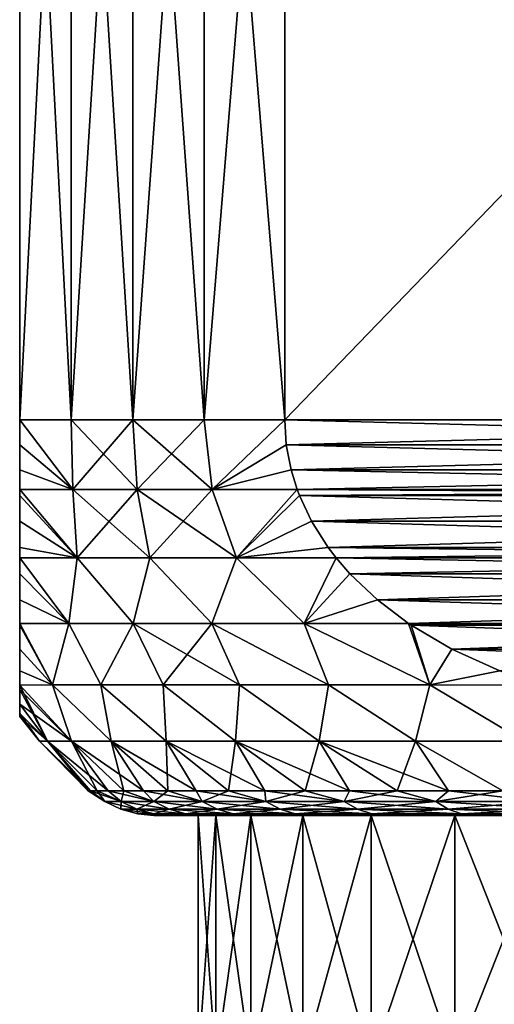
# Model space of a CAD drawing. Header units: metres. Extents: x -109 to 109, y -505 to 40.
# Tile 234 of 256: x 61.5 to 66.3, y -10.91 to -0.95. Entities that reach past the tile are written whole.
import ezdxf

# ---------------------------------------------------------------- set-up
doc = ezdxf.new("R2010")
doc.units = ezdxf.units.M
doc.layers.add('solid_K244224000C74', color=7, linetype='CONTINUOUS')

msp = doc.modelspace()

# ---------------------------------------------------------------- linework, layer by layer
at = {"layer": 'solid_K244224000C74'}
for points in [[(62.020638, -5, 6.807937), (62.020638, 5, 6.807937), (61.5, 5, 5.567764)], [(61.5, -5, -5.567764), (61.5, 5, 5.567764), (61.5, 5, -5.567764)], [(62.020638, -5, 6.807937), (61.5, 5, 5.567764), (61.5, -5, 5.567764)], [(61.5, -5, -5.567764), (61.5, -5, 5.567764), (61.5, 5, 5.567764)], [(61.5, -5, -5.567764), (61.5, 5, -5.567764), (62.020638, 5, -6.807937)], [(61.5, -5, -5.567764), (62.020638, 5, -6.807937), (62.020638, -5, -6.807937)], [(62.643593, -5, 8), (62.643593, 5, 8), (62.020638, 5, 6.807937)], [(62.643593, -5, 8), (62.020638, 5, 6.807937), (62.020638, -5, 6.807937)], [(62.020638, -5, -6.807937), (62.020638, 5, -6.807937), (62.643593, 5, -8)], [(62.020638, -5, -6.807937), (62.643593, 5, -8), (62.643593, -5, -8)], [(63.364471, -5, 9.135529), (63.364471, 5, 9.135529), (62.643593, 5, 8)], [(63.364471, -5, 9.135529), (62.643593, 5, 8), (62.643593, -5, 8)], [(62.643593, -5, -8), (62.643593, 5, -8), (63.364471, 5, -9.135529)], [(62.643593, -5, -8), (63.364471, 5, -9.135529), (63.364471, -5, -9.135529)], [(64.178177, -5, 10.206499), (64.178177, 5, 10.206499), (63.364471, 5, 9.135529)], [(64.178177, -5, 10.206499), (63.364471, 5, 9.135529), (63.364471, -5, 9.135529)], [(63.364471, -5, -9.135529), (63.364471, 5, -9.135529), (64.178177, 5, -10.206499)], [(63.364471, -5, -9.135529), (64.178177, 5, -10.206499), (64.178177, -5, -10.206499)], [(64.178177, -5, 10.206499), (73.821823, 5, 15.774263), (64.178177, 5, 10.206499)], [(64.178177, -5, 10.206499), (73.821823, -5, 15.774263), (73.821823, 5, 15.774263)], [(73.821823, -5, -15.774263), (64.178177, 5, -10.206499), (73.821823, 5, -15.774263)], [(64.178177, -5, -10.206499), (64.178177, 5, -10.206499), (73.821823, -5, -15.774263)], [(61.5, -5, 5.567764), (61.5, -5.252603, 5.549413), (62.036282, -5.704368, 6.723672)], [(62.020638, -5, 6.807937), (61.5, -5, 5.567764), (62.036282, -5.704368, 6.723672)], [(61.5, -5.252603, -5.549413), (61.5, -5.252603, 5.549413), (61.5, -5, 5.567764)], [(61.5, -5.252603, -5.549413), (61.5, -5, 5.567764), (61.5, -5, -5.567764)], [(62.036282, -5.704368, -6.723672), (61.5, -5, -5.567764), (62.020638, -5, -6.807937)], [(62.036282, -5.704368, -6.723672), (61.5, -5.252603, -5.549413), (61.5, -5, -5.567764)], [(62.020638, -5, 6.807937), (62.036282, -5.704368, 6.723672), (62.686775, -5.704368, 7.97507)], [(62.643593, -5, 8), (62.020638, -5, 6.807937), (62.686775, -5.704368, 7.97507)], [(62.036282, -5.704368, -6.723672), (62.020638, -5, -6.807937), (62.643593, -5, -8)], [(62.686775, -5.704368, -7.97507), (62.036282, -5.704368, -6.723672), (62.643593, -5, -8)], [(62.643593, -5, 8), (62.686775, -5.704368, 7.97507), (63.445271, -5.704368, 9.164112)], [(63.364471, -5, 9.135529), (62.643593, -5, 8), (63.445271, -5.704368, 9.164112)], [(62.686775, -5.704368, -7.97507), (62.643593, -5, -8), (63.364471, -5, -9.135529)], [(63.445271, -5.704368, -9.164112), (62.686775, -5.704368, -7.97507), (63.364471, -5, -9.135529)], [(64.178177, -5, 10.206499), (63.364471, -5, 9.135529), (63.445271, -5.704368, 9.164112)], [(63.445271, -5.704368, -9.164112), (63.364471, -5, -9.135529), (64.178177, -5, -10.206499)], [(64.194069, -5.252618, 10.215676), (64.178177, -5, 10.206499), (63.445271, -5.704368, 9.164112)], [(64.194069, -5.252616, -10.215675), (63.445271, -5.704368, -9.164112), (64.178177, -5, -10.206499)], [(64.194069, -5.252618, 10.215676), (73.821823, -5, 15.774263), (64.178177, -5, 10.206499)], [(64.178177, -5, -10.206499), (73.821823, -5, -15.774263), (73.805931, -5.252616, -15.765086)], [(64.194069, -5.252616, -10.215675), (64.178177, -5, -10.206499), (73.805931, -5.252616, -15.765086)], [(64.194069, -5.252618, 10.215676), (73.805931, -5.252618, 15.765086), (73.821823, -5, 15.774263)], [(61.5, -5.252603, 5.549413), (61.5, -5.506304, 5.493558), (62.036282, -5.704368, 6.723672)], [(61.5, -5.506304, -5.493559), (61.5, -5.506304, 5.493558), (61.5, -5.252603, 5.549413)], [(61.5, -5.506304, -5.493559), (61.5, -5.252603, 5.549413), (61.5, -5.252603, -5.549413)], [(62.036282, -5.704368, -6.723672), (61.5, -5.506304, -5.493559), (61.5, -5.252603, -5.549413)], [(64.194069, -5.252616, -10.215675), (64.242447, -5.506324, -10.243605), (63.445271, -5.704368, -9.164112)], [(64.194069, -5.252618, 10.215676), (63.445271, -5.704368, 9.164112), (64.242447, -5.506327, 10.243605)], [(64.194069, -5.252616, -10.215675), (73.805931, -5.252616, -15.765086), (73.757553, -5.506324, -15.737158)], [(64.194069, -5.252616, -10.215675), (73.757553, -5.506324, -15.737158), (64.242447, -5.506324, -10.243605)], [(64.194069, -5.252618, 10.215676), (64.242447, -5.506327, 10.243605), (73.805931, -5.252618, 15.765086)], [(64.242447, -5.506327, 10.243605), (73.757553, -5.506327, 15.737157), (73.805931, -5.252618, 15.765086)], [(61.5, -5.506304, 5.493558), (61.5, -5.703898, 5.423101), (62.036282, -5.704368, 6.723672)], [(61.5, -5.703898, -5.423101), (61.5, -5.703898, 5.423101), (61.5, -5.506304, 5.493558)], [(61.5, -5.703898, -5.423101), (61.5, -5.506304, 5.493558), (61.5, -5.506304, -5.493559)], [(62.036282, -5.704368, -6.723672), (61.5, -5.703898, -5.423101), (61.5, -5.506304, -5.493559)], [(64.242447, -5.506324, -10.243605), (64.303459, -5.703898, -10.278831), (63.445271, -5.704368, -9.164112)], [(64.242447, -5.506327, 10.243605), (63.445271, -5.704368, 9.164112), (64.303459, -5.703898, 10.278831)], [(64.242447, -5.506324, -10.243605), (73.757553, -5.506324, -15.737158), (73.696541, -5.703898, -15.701932)], [(64.242447, -5.506324, -10.243605), (73.696541, -5.703898, -15.701932), (64.303459, -5.703898, -10.278831)], [(64.242447, -5.506327, 10.243605), (64.303459, -5.703898, 10.278831), (73.757553, -5.506327, 15.737157)], [(64.303459, -5.703898, 10.278831), (73.696541, -5.703898, 15.701932), (73.757553, -5.506327, 15.737157)], [(61.5, -5.703898, 5.423101), (61.5, -5.763499, 5.397085), (62.081665, -6.395365, 6.464849)], [(62.036282, -5.704368, 6.723672), (61.5, -5.703898, 5.423101), (62.081665, -6.395365, 6.464849)], [(61.5, -5.763499, -5.397085), (61.5, -5.763499, 5.397085), (61.5, -5.703898, 5.423101)], [(61.5, -5.763499, -5.397085), (61.5, -5.703898, 5.423101), (61.5, -5.703898, -5.423101)], [(62.081665, -6.395365, -6.464849), (61.5, -5.703898, -5.423101), (62.036282, -5.704368, -6.723672)], [(62.081665, -6.395365, -6.464849), (61.5, -5.763499, -5.397085), (61.5, -5.703898, -5.423101)], [(61.5, -5.763499, 5.397085), (61.5, -6.02441, 5.255402), (62.081665, -6.395365, 6.464849)], [(61.5, -6.02441, -5.255402), (61.5, -6.02441, 5.255402), (61.5, -5.763499, 5.397085)], [(61.5, -6.02441, -5.255402), (61.5, -5.763499, 5.397085), (61.5, -5.763499, -5.397085)], [(62.081665, -6.395365, -6.464849), (61.5, -6.02441, -5.255402), (61.5, -5.763499, -5.397085)], [(62.036282, -5.704368, 6.723672), (62.081665, -6.395365, 6.464849), (62.815628, -6.395365, 7.900674)], [(62.686775, -5.704368, 7.97507), (62.036282, -5.704368, 6.723672), (62.815628, -6.395365, 7.900674)], [(62.081665, -6.395365, -6.464849), (62.036282, -5.704368, -6.723672), (62.686775, -5.704368, -7.97507)], [(62.815632, -6.395365, -7.900674), (62.081665, -6.395365, -6.464849), (62.686775, -5.704368, -7.97507)], [(62.686775, -5.704368, 7.97507), (62.815628, -6.395365, 7.900674), (63.692108, -6.395365, 9.254219)], [(63.445271, -5.704368, 9.164112), (62.686775, -5.704368, 7.97507), (63.692108, -6.395365, 9.254219)], [(62.815632, -6.395365, -7.900674), (62.686775, -5.704368, -7.97507), (63.445271, -5.704368, -9.164112)], [(63.692108, -6.395365, -9.25422), (62.815632, -6.395365, -7.900674), (63.445271, -5.704368, -9.164112)], [(64.303459, -5.703898, 10.278831), (63.445271, -5.704368, 9.164112), (63.692108, -6.395365, 9.254219)], [(63.692108, -6.395365, -9.25422), (63.445271, -5.704368, -9.164112), (64.303459, -5.703898, -10.278831)], [(64.325996, -5.763528, 10.291845), (64.303459, -5.703898, 10.278831), (63.692108, -6.395365, 9.254219)], [(63.692108, -6.395365, -9.25422), (64.303459, -5.703898, -10.278831), (64.325996, -5.763525, -10.291844)], [(64.448708, -6.024441, -10.36269), (63.692108, -6.395365, -9.25422), (64.325996, -5.763525, -10.291844)], [(64.448708, -6.024446, 10.362692), (64.325996, -5.763528, 10.291845), (63.692108, -6.395365, 9.254219)], [(64.325996, -5.763528, 10.291845), (73.696541, -5.703898, 15.701932), (64.303459, -5.703898, 10.278831)], [(64.303459, -5.703898, -10.278831), (73.696541, -5.703898, -15.701932), (73.674004, -5.763525, -15.688917)], [(64.325996, -5.763525, -10.291844), (64.303459, -5.703898, -10.278831), (73.674004, -5.763525, -15.688917)], [(64.325996, -5.763528, 10.291845), (73.674004, -5.763528, 15.688917), (73.696541, -5.703898, 15.701932)], [(64.325996, -5.763525, -10.291844), (73.674004, -5.763525, -15.688917), (73.551292, -6.024441, -15.618073)], [(64.448708, -6.024441, -10.36269), (64.325996, -5.763525, -10.291844), (73.551292, -6.024441, -15.618073)], [(64.448708, -6.024446, 10.362692), (73.674004, -5.763528, 15.688917), (64.325996, -5.763528, 10.291845)], [(64.448708, -6.024446, 10.362692), (73.551292, -6.024446, 15.618071), (73.674004, -5.763528, 15.688917)], [(61.5, -6.02441, 5.255402), (61.5, -6.289234, 5.061651), (62.081665, -6.395365, 6.464849)], [(61.5, -6.289234, -5.061651), (61.5, -6.289234, 5.061651), (61.5, -6.02441, 5.255402)], [(61.5, -6.289234, -5.061651), (61.5, -6.02441, 5.255402), (61.5, -6.02441, -5.255402)], [(62.081665, -6.395365, -6.464849), (61.5, -6.289234, -5.061651), (61.5, -6.02441, -5.255402)], [(64.448708, -6.024441, -10.36269), (64.616508, -6.28927, -10.459571), (63.692108, -6.395365, -9.25422)], [(64.448708, -6.024446, 10.362692), (63.692108, -6.395365, 9.254219), (64.616508, -6.289275, 10.459573)], [(64.448708, -6.024441, -10.36269), (73.551292, -6.024441, -15.618073), (73.383492, -6.28927, -15.521192)], [(64.448708, -6.024441, -10.36269), (73.383492, -6.28927, -15.521192), (64.616508, -6.28927, -10.459571)], [(64.448708, -6.024446, 10.362692), (64.616508, -6.289275, 10.459573), (73.551292, -6.024446, 15.618071)], [(64.616508, -6.289275, 10.459573), (73.383492, -6.289275, 15.52119), (73.551292, -6.024446, 15.618071)], [(61.5, -6.289234, 5.061651), (61.5, -6.394645, 4.968805), (62.081665, -6.395365, 6.464849)], [(61.5, -6.394645, -4.968805), (61.5, -6.394645, 4.968805), (61.5, -6.289234, 5.061651)], [(61.5, -6.394645, -4.968805), (61.5, -6.289234, 5.061651), (61.5, -6.289234, -5.061651)], [(62.081665, -6.395365, -6.464849), (61.5, -6.394645, -4.968805), (61.5, -6.289234, -5.061651)], [(64.616508, -6.28927, -10.459571), (64.696892, -6.394645, -10.505979), (63.692108, -6.395365, -9.25422)], [(64.616508, -6.289275, 10.459573), (63.692108, -6.395365, 9.254219), (64.696892, -6.394645, 10.505979)], [(64.616508, -6.28927, -10.459571), (73.383492, -6.28927, -15.521192), (73.303108, -6.394645, -15.474784)], [(64.616508, -6.28927, -10.459571), (73.303108, -6.394645, -15.474784), (64.696892, -6.394645, -10.505979)], [(64.616508, -6.289275, 10.459573), (64.696892, -6.394645, 10.505979), (73.383492, -6.289275, 15.52119)], [(64.696892, -6.394645, 10.505979), (73.303108, -6.394645, 15.474784), (73.383492, -6.289275, 15.52119)], [(61.5, -6.394645, 4.968805), (61.5, -6.556223, 4.807857), (61.997868, -7.058477, 5.629933)], [(62.081665, -6.395365, 6.464849), (61.5, -6.394645, 4.968805), (61.997868, -7.058477, 5.629933)], [(61.5, -6.556223, -4.807857), (61.5, -6.556223, 4.807857), (61.5, -6.394645, 4.968805)], [(61.5, -6.556223, -4.807857), (61.5, -6.394645, 4.968805), (61.5, -6.394645, -4.968805)], [(61.997868, -7.058477, -5.629932), (61.5, -6.394645, -4.968805), (62.081665, -6.395365, -6.464849)], [(61.997868, -7.058477, -5.629932), (61.5, -6.556223, -4.807857), (61.5, -6.394645, -4.968805)], [(62.081665, -6.395365, 6.464849), (61.997868, -7.058477, 5.629933), (62.647884, -7.058477, 7.08004)], [(62.647884, -7.058477, -7.08004), (61.997868, -7.058477, -5.629932), (62.081665, -6.395365, -6.464849)], [(62.815628, -6.395365, 7.900674), (62.081665, -6.395365, 6.464849), (62.647884, -7.058477, 7.08004)], [(62.647884, -7.058477, -7.08004), (62.081665, -6.395365, -6.464849), (62.815632, -6.395365, -7.900674)], [(62.815628, -6.395365, 7.900674), (62.647884, -7.058477, 7.08004), (63.442451, -7.058477, 8.456266)], [(63.442451, -7.058477, -8.456266), (62.647884, -7.058477, -7.08004), (62.815632, -6.395365, -7.900674)], [(63.692108, -6.395365, 9.254219), (62.815628, -6.395365, 7.900674), (63.442451, -7.058477, 8.456266)], [(63.442451, -7.058477, -8.456266), (62.815632, -6.395365, -7.900674), (63.692108, -6.395365, -9.25422)], [(63.692108, -6.395365, 9.254219), (63.442451, -7.058477, 8.456266), (64.373268, -7.058477, 9.744253)], [(64.373268, -7.058477, -9.744253), (63.442451, -7.058477, -8.456266), (63.692108, -6.395365, -9.25422)], [(64.696892, -6.394645, 10.505979), (63.692108, -6.395365, 9.254219), (64.373268, -7.058477, 9.744253)], [(64.373268, -7.058477, -9.744253), (63.692108, -6.395365, -9.25422), (64.696892, -6.394645, -10.505979)], [(64.836319, -6.556269, 10.586477), (64.696892, -6.394645, 10.505979), (64.373268, -7.058477, 9.744253)], [(64.373268, -7.058477, -9.744253), (64.696892, -6.394645, -10.505979), (64.836311, -6.556262, -10.586474)], [(64.836319, -6.556269, 10.586477), (73.303108, -6.394645, 15.474784), (64.696892, -6.394645, 10.505979)], [(64.696892, -6.394645, -10.505979), (73.303108, -6.394645, -15.474784), (73.163689, -6.556262, -15.394288)], [(64.836311, -6.556262, -10.586474), (64.696892, -6.394645, -10.505979), (73.163689, -6.556262, -15.394288)], [(64.836319, -6.556269, 10.586477), (73.163681, -6.556269, 15.394284), (73.303108, -6.394645, 15.474784)], [(61.5, -6.556223, 4.807857), (61.5, -6.820856, 4.486764), (61.997868, -7.058477, 5.629933)], [(61.5, -6.820856, -4.486764), (61.5, -6.820856, 4.486764), (61.5, -6.556223, 4.807857)], [(61.5, -6.820856, -4.486764), (61.5, -6.556223, 4.807857), (61.5, -6.556223, -4.807857)], [(61.997868, -7.058477, -5.629932), (61.5, -6.820856, -4.486764), (61.5, -6.556223, -4.807857)], [(65.114388, -6.820892, -10.747024), (64.373268, -7.058477, -9.744253), (64.836311, -6.556262, -10.586474)], [(64.836319, -6.556269, 10.586477), (64.373268, -7.058477, 9.744253), (65.114395, -6.820898, 10.747027)], [(64.836311, -6.556262, -10.586474), (73.163689, -6.556262, -15.394288), (72.885612, -6.820893, -15.233739)], [(65.114388, -6.820892, -10.747024), (64.836311, -6.556262, -10.586474), (72.885612, -6.820893, -15.233739)], [(64.836319, -6.556269, 10.586477), (65.114395, -6.820898, 10.747027), (73.163681, -6.556269, 15.394284)], [(65.114395, -6.820898, 10.747027), (72.885605, -6.820898, 15.233735), (73.163681, -6.556269, 15.394284)], [(61.5, -6.820856, 4.486764), (61.5, -7.058632, 4.123614), (61.997868, -7.058477, 5.629933)], [(61.5, -7.058632, -4.123614), (61.5, -7.058632, 4.123614), (61.5, -6.820856, 4.486764)], [(61.5, -7.058632, -4.123614), (61.5, -6.820856, 4.486764), (61.5, -6.820856, -4.486764)], [(61.997868, -7.058477, -5.629932), (61.5, -7.058632, -4.123614), (61.5, -6.820856, -4.486764)], [(65.114388, -6.820892, -10.747024), (65.428848, -7.058633, -10.928575), (64.373268, -7.058477, -9.744253)], [(65.114395, -6.820898, 10.747027), (64.373268, -7.058477, 9.744253), (65.428848, -7.058633, 10.928575)], [(65.114388, -6.820892, -10.747024), (72.885612, -6.820893, -15.233739), (72.571152, -7.058633, -15.052188)], [(65.114388, -6.820892, -10.747024), (72.571152, -7.058633, -15.052188), (65.428848, -7.058633, -10.928575)], [(65.114395, -6.820898, 10.747027), (65.428848, -7.058633, 10.928575), (72.885605, -6.820898, 15.233735)], [(65.428848, -7.058633, 10.928575), (72.571152, -7.058633, 15.052188), (72.885605, -6.820898, 15.233735)], [(61.997868, -7.058477, -5.629932), (61.832375, -7.680451, -4.066161), (61.5, -7.058632, -4.123614)], [(61.997868, -7.058477, 5.629933), (61.5, -7.058632, 4.123614), (61.832375, -7.680451, 4.066161)], [(61.5, -7.076956, -4.092214), (61.5, -7.058632, -4.123614), (61.832375, -7.680451, -4.066161)], [(61.5, -7.058632, 4.123614), (61.5, -7.076956, 4.092214), (61.832375, -7.680451, 4.066161)], [(61.5, -7.076956, -4.092214), (61.5, -7.076956, 4.092214), (61.5, -7.058632, 4.123614)], [(61.5, -7.076956, -4.092214), (61.5, -7.058632, 4.123614), (61.5, -7.058632, -4.123614)], [(61.997868, -7.058477, -5.629932), (62.318588, -7.680451, -5.52815), (61.832375, -7.680451, -4.066161)], [(61.997868, -7.058477, 5.629933), (61.832375, -7.680451, 4.066161), (62.318588, -7.680451, 5.52815)], [(62.647884, -7.058477, -7.08004), (62.318588, -7.680451, -5.52815), (61.997868, -7.058477, -5.629932)], [(62.647884, -7.058477, 7.08004), (61.997868, -7.058477, 5.629933), (62.318588, -7.680451, 5.52815)], [(62.647884, -7.058477, -7.08004), (62.950111, -7.680451, -6.933496), (62.318588, -7.680451, -5.52815)], [(62.647884, -7.058477, 7.08004), (62.318588, -7.680451, 5.52815), (62.950111, -7.680451, 6.933496)], [(63.442451, -7.058477, -8.456266), (62.950111, -7.680451, -6.933496), (62.647884, -7.058477, -7.08004)], [(62.647884, -7.058477, 7.08004), (62.950111, -7.680451, 6.933496), (63.72047, -7.680451, 8.267797)], [(63.442451, -7.058477, 8.456266), (62.647884, -7.058477, 7.08004), (63.72047, -7.680451, 8.267797)], [(63.442451, -7.058477, -8.456266), (63.72047, -7.680451, -8.267797), (62.950111, -7.680451, -6.933496)], [(63.442451, -7.058477, -8.456266), (64.621773, -7.680451, -9.517385), (63.72047, -7.680451, -8.267797)], [(64.373268, -7.058477, -9.744253), (64.621773, -7.680451, -9.517385), (63.442451, -7.058477, -8.456266)], [(63.442451, -7.058477, 8.456266), (63.72047, -7.680451, 8.267797), (64.621773, -7.680451, 9.517384)], [(64.373268, -7.058477, 9.744253), (63.442451, -7.058477, 8.456266), (64.621773, -7.680451, 9.517384)], [(64.373268, -7.058477, -9.744253), (65.644791, -7.680451, -10.669452), (64.621773, -7.680451, -9.517385)], [(65.428848, -7.058633, -10.928575), (65.644791, -7.680451, -10.669452), (64.373268, -7.058477, -9.744253)], [(64.373268, -7.058477, 9.744253), (64.621773, -7.680451, 9.517384), (65.644783, -7.680451, 10.669452)], [(65.428848, -7.058633, 10.928575), (64.373268, -7.058477, 9.744253), (65.644783, -7.680451, 10.669452)], [(65.456085, -7.076985, 10.944299), (72.571152, -7.058633, 15.052188), (65.428848, -7.058633, 10.928575)], [(65.456078, -7.076982, -10.944296), (65.644791, -7.680451, -10.669452), (65.428848, -7.058633, -10.928575)], [(65.456085, -7.076985, 10.944299), (65.428848, -7.058633, 10.928575), (65.644783, -7.680451, 10.669452)], [(65.428848, -7.058633, -10.928575), (72.571152, -7.058633, -15.052188), (72.543922, -7.076982, -15.036467)], [(65.456078, -7.076982, -10.944296), (65.428848, -7.058633, -10.928575), (72.543922, -7.076982, -15.036467)], [(65.456085, -7.076985, 10.944299), (72.543915, -7.076985, 15.036463), (72.571152, -7.058633, 15.052188)], [(61.5, -7.317904, -3.618243), (61.5, -7.076956, -4.092214), (61.832375, -7.680451, -4.066161)], [(61.5, -7.076956, 4.092214), (61.5, -7.317904, 3.618243), (61.832375, -7.680451, 4.066161)], [(61.5, -7.317904, -3.618243), (61.5, -7.317904, 3.618243), (61.5, -7.076956, 4.092214)], [(61.5, -7.317904, -3.618243), (61.5, -7.076956, 4.092214), (61.5, -7.076956, -4.092214)], [(65.866539, -7.317918, -11.181275), (65.644791, -7.680451, -10.669452), (65.456078, -7.076982, -10.944296)], [(65.456078, -7.076982, -10.944296), (72.543922, -7.076982, -15.036467), (72.133461, -7.317917, -14.799487)], [(65.866539, -7.317918, -11.181275), (65.456078, -7.076982, -10.944296), (72.133461, -7.317917, -14.799487)], [(65.866539, -7.31792, 11.181278), (72.543915, -7.076985, 15.036463), (65.456085, -7.076985, 10.944299)], [(65.866539, -7.31792, 11.181278), (65.456085, -7.076985, 10.944299), (65.644783, -7.680451, 10.669452)], [(65.866539, -7.31792, 11.181278), (72.133461, -7.317919, 14.799485), (72.543915, -7.076985, 15.036463)], [(61.5, -7.536861, -3.057882), (61.5, -7.317904, -3.618243), (61.832375, -7.680451, -4.066161)], [(61.5, -7.317904, 3.618243), (61.5, -7.536861, 3.057883), (61.832375, -7.680451, 4.066161)], [(61.5, -7.536861, -3.057882), (61.5, -7.536861, 3.057883), (61.5, -7.317904, 3.618243)], [(61.5, -7.536861, -3.057882), (61.5, -7.317904, 3.618243), (61.5, -7.317904, -3.618243)], [(65.866539, -7.31792, 11.181278), (65.644783, -7.680451, 10.669452), (66.351807, -7.536866, 11.461447)], [(65.866539, -7.317918, -11.181275), (66.351807, -7.536866, -11.461446), (65.644791, -7.680451, -10.669452)], [(65.866539, -7.317918, -11.181275), (72.133461, -7.317917, -14.799487), (71.648201, -7.536864, -14.519319)], [(65.866539, -7.317918, -11.181275), (71.648201, -7.536864, -14.519319), (66.351807, -7.536866, -11.461446)], [(65.866539, -7.31792, 11.181278), (66.351807, -7.536866, 11.461447), (72.133461, -7.317919, 14.799485)], [(61.5, -7.536861, -3.057882), (61.832375, -7.680451, -4.066161), (61.5, -7.683534, -2.571702)], [(61.5, -7.536861, 3.057883), (61.5, -7.683534, -2.571702), (61.5, -7.683534, 2.571702)], [(61.5, -7.536861, -3.057882), (61.5, -7.683534, -2.571702), (61.5, -7.536861, 3.057883)], [(61.5, -7.536861, 3.057883), (61.5, -7.683534, 2.571702), (61.832375, -7.680451, 4.066161)], [(66.351807, -7.536866, 11.461447), (65.644783, -7.680451, 10.669452), (66.772835, -7.683532, 11.704527)], [(66.351807, -7.536866, -11.461446), (66.772835, -7.683533, -11.704528), (65.644791, -7.680451, -10.669452)], [(61.832375, -7.680451, 4.066161), (61.5, -7.683534, 2.571702), (62.022781, -8.248857, 3.077228)], [(61.5, -7.683534, -2.571702), (61.832375, -7.680451, -4.066161), (62.022781, -8.248857, -3.077228)], [(61.5, -7.683534, 2.571702), (61.5, -7.725725, 2.404732), (62.022781, -8.248857, 3.077228)], [(61.5, -7.683534, -2.571702), (62.022781, -8.248857, -3.077228), (61.78043, -8.248857, -1.547089)], [(61.5, -7.725725, -2.404731), (61.5, -7.683534, -2.571702), (61.78043, -8.248857, -1.547089)], [(61.5, -7.683534, 2.571702), (61.5, -7.683534, -2.571702), (61.5, -7.725725, -2.404731)], [(61.5, -7.683534, 2.571702), (61.5, -7.725725, -2.404731), (61.5, -7.725725, 2.404732)], [(61.5, -7.725725, 2.404732), (61.5, -7.873514, 1.661078), (62.022781, -8.248857, 3.077228)], [(61.5, -7.873514, -1.661075), (61.5, -7.725725, -2.404731), (61.78043, -8.248857, -1.547089)], [(61.5, -7.725725, 2.404732), (61.5, -7.725725, -2.404731), (61.5, -7.873514, -1.661075)], [(61.5, -7.725725, 2.404732), (61.5, -7.873514, -1.661075), (61.5, -7.873514, 1.661078)], [(61.832375, -7.680451, 4.066161), (62.022781, -8.248857, 3.077228), (62.423748, -8.248857, 4.573652)], [(62.318588, -7.680451, 5.52815), (61.832375, -7.680451, 4.066161), (62.423748, -8.248857, 4.573652)], [(61.832375, -7.680451, -4.066161), (62.423748, -8.248857, -4.573652), (62.022781, -8.248857, -3.077228)], [(61.832375, -7.680451, -4.066161), (62.318588, -7.680451, -5.52815), (62.423748, -8.248857, -4.573652)], [(62.318588, -7.680451, 5.52815), (62.423748, -8.248857, 4.573652), (62.978935, -8.248857, 6.019966)], [(62.950111, -7.680451, 6.933496), (62.318588, -7.680451, 5.52815), (62.978935, -8.248857, 6.019966)], [(62.318588, -7.680451, -5.52815), (62.978935, -8.248857, -6.019966), (62.423748, -8.248857, -4.573652)], [(62.318588, -7.680451, -5.52815), (62.950111, -7.680451, -6.933496), (62.978935, -8.248857, -6.019966)], [(62.950111, -7.680451, 6.933496), (62.978935, -8.248857, 6.019966), (63.682262, -8.248857, 7.400324)], [(63.72047, -7.680451, 8.267797), (62.950111, -7.680451, 6.933496), (63.682262, -8.248857, 7.400324)], [(62.950111, -7.680451, -6.933496), (63.682262, -8.248857, -7.400324), (62.978935, -8.248857, -6.019966)], [(62.950111, -7.680451, -6.933496), (63.72047, -7.680451, -8.267797), (63.682262, -8.248857, -7.400324)], [(63.72047, -7.680451, 8.267797), (63.682262, -8.248857, 7.400324), (64.526024, -8.248857, 8.699603)], [(63.72047, -7.680451, -8.267797), (64.526024, -8.248857, -8.699603), (63.682262, -8.248857, -7.400324)], [(64.621773, -7.680451, 9.517384), (63.72047, -7.680451, 8.267797), (64.526024, -8.248857, 8.699603)], [(63.72047, -7.680451, -8.267797), (64.621773, -7.680451, -9.517385), (64.526024, -8.248857, -8.699603)], [(64.621773, -7.680451, 9.517384), (64.526024, -8.248857, 8.699603), (65.500977, -8.248857, 9.903566)], [(64.621773, -7.680451, -9.517385), (65.500977, -8.248857, -9.903566), (64.526024, -8.248857, -8.699603)], [(65.644783, -7.680451, 10.669452), (64.621773, -7.680451, 9.517384), (65.500977, -8.248857, 9.903566)], [(64.621773, -7.680451, -9.517385), (65.644791, -7.680451, -10.669452), (65.500977, -8.248857, -9.903566)], [(65.644783, -7.680451, 10.669452), (65.500977, -8.248857, 9.903566), (66.596436, -8.248857, 10.999025)], [(65.644791, -7.680451, -10.669452), (66.596436, -8.248857, -10.999025), (65.500977, -8.248857, -9.903566)], [(66.772835, -7.683532, 11.704527), (65.644783, -7.680451, 10.669452), (66.596436, -8.248857, 10.999025)], [(65.644791, -7.680451, -10.669452), (66.772835, -7.683533, -11.704528), (66.596436, -8.248857, -10.999025)], [(61.5, -7.873514, 1.661078), (61.78043, -8.248857, 1.547089), (62.022781, -8.248857, 3.077228)], [(61.5, -7.873514, 1.661078), (61.5, -7.967771, 0.847829), (61.78043, -8.248857, 1.547089)], [(61.5, -7.967772, -0.847826), (61.5, -7.873514, -1.661075), (61.78043, -8.248857, -1.547089)], [(61.5, -7.873514, 1.661078), (61.5, -7.873514, -1.661075), (61.5, -7.967772, -0.847826)], [(61.5, -7.873514, 1.661078), (61.5, -7.967772, -0.847826), (61.5, -7.967771, 0.847829)], [(61.5, -7.967771, 0.847829), (61.5, -8, 0.000001), (61.78043, -8.248857, 1.547089)], [(61.5, -7.967771, 0.847829), (61.5, -7.967772, -0.847826), (61.5, -8, 0.000001)], [(61.5, -7.967772, -0.847826), (61.78043, -8.248857, -1.547089), (61.699352, -8.248857)], [(61.5, -8, 0.000001), (61.5, -7.967772, -0.847826), (61.699352, -8.248857)], [(61.5, -8, 0.000001), (61.699352, -8.248857), (61.78043, -8.248857, 1.547089)], [(61.699352, -8.248857), (62.19281, -8.75), (62.215321, -8.75, 0.802211)], [(61.78043, -8.248857, -1.547089), (62.19281, -8.75), (61.699352, -8.248857)], [(61.699352, -8.248857), (62.215321, -8.75, 0.802211), (61.78043, -8.248857, 1.547089)], [(61.78043, -8.248857, -1.547089), (62.282772, -8.75, -1.601897), (62.215321, -8.75, -0.802211)], [(62.022781, -8.248857, -3.077228), (62.282772, -8.75, -1.601897), (61.78043, -8.248857, -1.547089)], [(61.78043, -8.248857, -1.547089), (62.215321, -8.75, -0.802211), (62.19281, -8.75)], [(61.78043, -8.248857, 1.547089), (62.215321, -8.75, 0.802211), (62.282772, -8.75, 1.601897)], [(61.78043, -8.248857, 1.547089), (62.282772, -8.75, 1.601897), (62.394958, -8.75, 2.396543)], [(61.78043, -8.248857, 1.547089), (62.394958, -8.75, 2.396543), (62.022781, -8.248857, 3.077228)], [(62.022781, -8.248857, -3.077228), (62.551521, -8.75, -3.183649), (62.394958, -8.75, -2.396543)], [(62.423748, -8.248857, -4.573652), (62.551521, -8.75, -3.183649), (62.022781, -8.248857, -3.077228)], [(62.022781, -8.248857, -3.077228), (62.394958, -8.75, -2.396543), (62.282772, -8.75, -1.601897)], [(62.022781, -8.248857, 3.077228), (62.394958, -8.75, 2.396543), (62.551521, -8.75, 3.183649)], [(62.022781, -8.248857, 3.077228), (62.551521, -8.75, 3.183649), (62.751976, -8.75, 3.960738)], [(62.022781, -8.248857, 3.077228), (62.751976, -8.75, 3.960738), (62.423748, -8.248857, 4.573652)], [(62.423748, -8.248857, -4.573652), (62.995682, -8.75, -4.725365), (62.751976, -8.75, -3.960738)], [(62.978935, -8.248857, -6.019966), (62.995682, -8.75, -4.725365), (62.423748, -8.248857, -4.573652)], [(62.423748, -8.248857, -4.573652), (62.751976, -8.75, -3.960738), (62.551521, -8.75, -3.183649)], [(62.423748, -8.248857, 4.573652), (62.751976, -8.75, 3.960738), (62.995682, -8.75, 4.725365)], [(62.423748, -8.248857, 4.573652), (62.995682, -8.75, 4.725365), (63.281879, -8.75, 5.475124)], [(62.423748, -8.248857, 4.573652), (63.281879, -8.75, 5.475124), (62.978935, -8.248857, 6.019966)], [(62.978935, -8.248857, -6.019966), (63.609669, -8.75, -6.207657), (63.281879, -8.75, -5.475124)], [(63.682262, -8.248857, -7.400324), (63.609669, -8.75, -6.207657), (62.978935, -8.248857, -6.019966)], [(62.978935, -8.248857, -6.019966), (63.281879, -8.75, -5.475124), (62.995682, -8.75, -4.725365)], [(62.978935, -8.248857, 6.019966), (63.281879, -8.75, 5.475124), (63.609669, -8.75, 6.207657)], [(62.978935, -8.248857, 6.019966), (63.609669, -8.75, 6.207657), (63.978012, -8.75, 6.920658)], [(62.978935, -8.248857, 6.019966), (63.978012, -8.75, 6.920658), (63.682262, -8.248857, 7.400324)], [(63.682262, -8.248857, -7.400324), (63.978012, -8.75, -6.920658), (63.609669, -8.75, -6.207657)], [(63.682262, -8.248857, -7.400324), (64.385757, -8.75, -7.611884), (63.978012, -8.75, -6.920658)], [(64.526024, -8.248857, -8.699603), (64.385757, -8.75, -7.611884), (63.682262, -8.248857, -7.400324)], [(63.682262, -8.248857, 7.400324), (63.978012, -8.75, 6.920658), (64.385757, -8.75, 7.611884)], [(63.682262, -8.248857, 7.400324), (64.385757, -8.75, 7.611884), (64.831619, -8.75, 8.27916)], [(63.682262, -8.248857, 7.400324), (64.831619, -8.75, 8.27916), (64.526024, -8.248857, 8.699603)], [(64.526024, -8.248857, -8.699603), (64.831619, -8.75, -8.27916), (64.385757, -8.75, -7.611884)], [(64.526024, -8.248857, -8.699603), (65.314186, -8.75, -8.920386), (64.831619, -8.75, -8.27916)], [(65.500977, -8.248857, -9.903566), (65.314186, -8.75, -8.920386), (64.526024, -8.248857, -8.699603)], [(64.526024, -8.248857, 8.699603), (64.831619, -8.75, 8.27916), (65.314186, -8.75, 8.920386)], [(64.526024, -8.248857, 8.699603), (65.314186, -8.75, 8.920386), (65.831955, -8.75, 9.533546)], [(64.526024, -8.248857, 8.699603), (65.831955, -8.75, 9.533546), (65.500977, -8.248857, 9.903566)], [(65.500977, -8.248857, -9.903566), (65.831955, -8.75, -9.533546), (65.314186, -8.75, -8.920386)], [(65.500977, -8.248857, -9.903566), (66.383293, -8.75, -10.116711), (65.831955, -8.75, -9.533546)], [(66.596436, -8.248857, -10.999025), (66.383293, -8.75, -10.116711), (65.500977, -8.248857, -9.903566)], [(65.500977, -8.248857, 9.903566), (65.831955, -8.75, 9.533546), (66.383293, -8.75, 10.116711)], [(65.500977, -8.248857, 9.903566), (66.383293, -8.75, 10.116711), (66.596436, -8.248857, 10.999025)], [(62.19281, -8.75), (62.359123, -8.856652, -0.766696), (62.359123, -8.856652, 0.766696)], [(62.19281, -8.75), (62.215321, -8.75, -0.802211), (62.359123, -8.856652, -0.766696)], [(62.215321, -8.75, 0.802211), (62.19281, -8.75), (62.359123, -8.856652, 0.766696)], [(62.215321, -8.75, -0.802211), (62.282772, -8.75, -1.601897), (62.359123, -8.856652, -0.766696)], [(62.215321, -8.75, 0.802211), (62.359123, -8.856652, 0.766696), (62.524914, -8.856652, 2.291099)], [(62.282772, -8.75, 1.601897), (62.215321, -8.75, 0.802211), (62.524914, -8.856652, 2.291099)], [(62.282772, -8.75, -1.601897), (62.524914, -8.856652, -2.291099), (62.359123, -8.856652, -0.766696)], [(62.282772, -8.75, -1.601897), (62.394958, -8.75, -2.396543), (62.524914, -8.856652, -2.291099)], [(62.394958, -8.75, 2.396543), (62.282772, -8.75, 1.601897), (62.524914, -8.856652, 2.291099)], [(62.394958, -8.75, -2.396543), (62.551521, -8.75, -3.183649), (62.524914, -8.856652, -2.291099)], [(62.394958, -8.75, 2.396543), (62.524914, -8.856652, 2.291099), (62.854546, -8.856652, 3.788641)], [(62.551521, -8.75, 3.183649), (62.394958, -8.75, 2.396543), (62.854546, -8.856652, 3.788641)], [(62.551521, -8.75, -3.183649), (62.854546, -8.856652, -3.788641), (62.524914, -8.856652, -2.291099)], [(62.551521, -8.75, -3.183649), (62.751976, -8.75, -3.960738), (62.854546, -8.856652, -3.788641)], [(62.751976, -8.75, 3.960738), (62.551521, -8.75, 3.183649), (62.854546, -8.856652, 3.788641)], [(62.751976, -8.75, -3.960738), (62.995682, -8.75, -4.725365), (62.854546, -8.856652, -3.788641)], [(62.751976, -8.75, 3.960738), (62.854546, -8.856652, 3.788641), (63.344162, -8.856652, 5.241765)], [(62.995682, -8.75, 4.725365), (62.751976, -8.75, 3.960738), (63.344162, -8.856652, 5.241765)], [(62.995682, -8.75, -4.725365), (63.344162, -8.856652, -5.241765), (62.854546, -8.856652, -3.788641)], [(62.995682, -8.75, -4.725365), (63.281879, -8.75, -5.475124), (63.344162, -8.856652, -5.241765)], [(63.281879, -8.75, 5.475124), (62.995682, -8.75, 4.725365), (63.344162, -8.856652, 5.241765)], [(63.281879, -8.75, -5.475124), (63.609669, -8.75, -6.207657), (63.344162, -8.856652, -5.241765)], [(63.281879, -8.75, 5.475124), (63.344162, -8.856652, 5.241765), (63.988014, -8.856652, 6.633434)], [(63.609669, -8.75, 6.207657), (63.281879, -8.75, 5.475124), (63.988014, -8.856652, 6.633434)], [(63.609669, -8.75, -6.207657), (63.988014, -8.856652, -6.633434), (63.344162, -8.856652, -5.241765)], [(63.609669, -8.75, -6.207657), (63.978012, -8.75, -6.920658), (63.988014, -8.856652, -6.633434)], [(63.978012, -8.75, 6.920658), (63.609669, -8.75, 6.207657), (63.988014, -8.856652, 6.633434)], [(63.978012, -8.75, -6.920658), (64.385757, -8.75, -7.611884), (63.988014, -8.856652, -6.633434)], [(63.978012, -8.75, 6.920658), (63.988014, -8.856652, 6.633434), (64.778564, -8.856652, 7.947332)], [(64.385757, -8.75, 7.611884), (63.978012, -8.75, 6.920658), (64.778564, -8.856652, 7.947332)], [(64.385757, -8.75, -7.611884), (64.778564, -8.856652, -7.947332), (63.988014, -8.856652, -6.633434)], [(64.385757, -8.75, -7.611884), (64.831619, -8.75, -8.27916), (64.778564, -8.856652, -7.947332)], [(64.831619, -8.75, 8.27916), (64.385757, -8.75, 7.611884), (64.778564, -8.856652, 7.947332)], [(65.314186, -8.75, -8.920386), (65.706528, -8.856652, -9.168055), (64.778564, -8.856652, -7.947332)], [(64.831619, -8.75, -8.27916), (65.314186, -8.75, -8.920386), (64.778564, -8.856652, -7.947332)], [(64.831619, -8.75, 8.27916), (64.778564, -8.856652, 7.947332), (65.706528, -8.856652, 9.168055)], [(65.314186, -8.75, 8.920386), (64.831619, -8.75, 8.27916), (65.706528, -8.856652, 9.168055)], [(65.314186, -8.75, -8.920386), (65.831955, -8.75, -9.533546), (65.706528, -8.856652, -9.168055)], [(65.831955, -8.75, 9.533546), (65.314186, -8.75, 8.920386), (65.706528, -8.856652, 9.168055)], [(66.383293, -8.75, -10.116711), (66.761047, -8.856652, -10.28129), (65.706528, -8.856652, -9.168055)], [(65.831955, -8.75, -9.533546), (66.383293, -8.75, -10.116711), (65.706528, -8.856652, -9.168055)], [(65.831955, -8.75, 9.533546), (65.706528, -8.856652, 9.168055), (66.761047, -8.856652, 10.28129)], [(66.383293, -8.75, 10.116711), (65.831955, -8.75, 9.533546), (66.761047, -8.856652, 10.28129)], [(62.359123, -8.856652, -0.766696), (62.521397, -8.935478, -0.757898), (62.521397, -8.935478, 0.757898)], [(62.359123, -8.856652, -0.766696), (62.524914, -8.856652, -2.291099), (62.521397, -8.935478, -0.757898)], [(62.359123, -8.856652, 0.766696), (62.521397, -8.935478, 0.757898), (62.68528, -8.935478, 2.264808)], [(62.359123, -8.856652, 0.766696), (62.359123, -8.856652, -0.766696), (62.521397, -8.935478, 0.757898)], [(62.524914, -8.856652, 2.291099), (62.359123, -8.856652, 0.766696), (62.68528, -8.935478, 2.264808)], [(62.524914, -8.856652, -2.291099), (62.68528, -8.935478, -2.264808), (62.521397, -8.935478, -0.757898)], [(62.524914, -8.856652, -2.291099), (62.854546, -8.856652, -3.788641), (62.68528, -8.935478, -2.264808)], [(62.524914, -8.856652, 2.291099), (62.68528, -8.935478, 2.264808), (63.011131, -8.935478, 3.745166)], [(62.854546, -8.856652, 3.788641), (62.524914, -8.856652, 2.291099), (63.011131, -8.935478, 3.745166)], [(62.854546, -8.856652, -3.788641), (63.011131, -8.935478, -3.745166), (62.68528, -8.935478, -2.264808)], [(62.854546, -8.856652, -3.788641), (63.344162, -8.856652, -5.241765), (63.011131, -8.935478, -3.745166)], [(62.854546, -8.856652, 3.788641), (63.011131, -8.935478, 3.745166), (63.495129, -8.935478, 5.181614)], [(63.344162, -8.856652, 5.241765), (62.854546, -8.856652, 3.788641), (63.495129, -8.935478, 5.181614)], [(63.344162, -8.856652, -5.241765), (63.495129, -8.935478, -5.181614), (63.011131, -8.935478, -3.745166)], [(63.344162, -8.856652, -5.241765), (63.988014, -8.856652, -6.633434), (63.495129, -8.935478, -5.181614)], [(63.344162, -8.856652, 5.241765), (63.495129, -8.935478, 5.181614), (64.131592, -8.935478, 6.557313)], [(63.988014, -8.856652, 6.633434), (63.344162, -8.856652, 5.241765), (64.131592, -8.935478, 6.557313)], [(63.988014, -8.856652, -6.633434), (64.131592, -8.935478, -6.557313), (63.495129, -8.935478, -5.181614)], [(63.988014, -8.856652, -6.633434), (64.778564, -8.856652, -7.947332), (64.131592, -8.935478, -6.557313)], [(63.988014, -8.856652, 6.633434), (64.131592, -8.935478, 6.557313), (64.913071, -8.935478, 7.856134)], [(64.778564, -8.856652, 7.947332), (63.988014, -8.856652, 6.633434), (64.913071, -8.935478, 7.856134)], [(64.778564, -8.856652, -7.947332), (64.913071, -8.935478, -7.856134), (64.131592, -8.935478, -6.557313)], [(64.778564, -8.856652, -7.947332), (65.706528, -8.856652, -9.168055), (64.913071, -8.935478, -7.856134)], [(64.778564, -8.856652, 7.947332), (64.913071, -8.935478, 7.856134), (65.830391, -8.935478, 9.062848)], [(65.706528, -8.856652, 9.168055), (64.778564, -8.856652, 7.947332), (65.830391, -8.935478, 9.062848)], [(65.706528, -8.856652, -9.168055), (65.830391, -8.935478, -9.062848), (64.913071, -8.935478, -7.856134)], [(65.706528, -8.856652, -9.168055), (66.761047, -8.856652, -10.28129), (65.830391, -8.935478, -9.062848)], [(65.706528, -8.856652, 9.168055), (65.830391, -8.935478, 9.062848), (66.872803, -8.935478, 10.163309)], [(66.761047, -8.856652, 10.28129), (65.706528, -8.856652, 9.168055), (66.872803, -8.935478, 10.163309)], [(66.761047, -8.856652, -10.28129), (66.872803, -8.935478, -10.163309), (65.830391, -8.935478, -9.062848)], [(62.521397, -8.935478, -0.757898), (62.695179, -8.983786, -0.748476), (62.695179, -8.983786, 0.748476)], [(62.521397, -8.935478, -0.757898), (62.68528, -8.935478, -2.264808), (62.695179, -8.983786, -0.748476)], [(62.521397, -8.935478, 0.757898), (62.695179, -8.983786, 0.748476), (62.857025, -8.983786, 2.236652)], [(62.521397, -8.935478, 0.757898), (62.521397, -8.935478, -0.757898), (62.695179, -8.983786, 0.748476)], [(62.68528, -8.935478, 2.264808), (62.521397, -8.935478, 0.757898), (62.857025, -8.983786, 2.236652)], [(62.68528, -8.935478, -2.264808), (62.857025, -8.983786, -2.236652), (62.695179, -8.983786, -0.748476)], [(62.68528, -8.935478, -2.264808), (63.011131, -8.935478, -3.745166), (62.857025, -8.983786, -2.236652)], [(62.68528, -8.935478, 2.264808), (62.857025, -8.983786, 2.236652), (63.178825, -8.983786, 3.698606)], [(63.011131, -8.935478, 3.745166), (62.68528, -8.935478, 2.264808), (63.178825, -8.983786, 3.698606)], [(63.011131, -8.935478, -3.745166), (63.178825, -8.983786, -3.698606), (62.857025, -8.983786, -2.236652)], [(63.011131, -8.935478, -3.745166), (63.495129, -8.935478, -5.181614), (63.178825, -8.983786, -3.698606)], [(63.011131, -8.935478, 3.745166), (63.178825, -8.983786, 3.698606), (63.656807, -8.983786, 5.117196)], [(63.495129, -8.935478, 5.181614), (63.011131, -8.935478, 3.745166), (63.656807, -8.983786, 5.117196)], [(63.495129, -8.935478, -5.181614), (63.656807, -8.983786, -5.117196), (63.178825, -8.983786, -3.698606)], [(63.495129, -8.935478, -5.181614), (64.131592, -8.935478, -6.557313), (63.656807, -8.983786, -5.117196)], [(63.495129, -8.935478, 5.181614), (63.656807, -8.983786, 5.117196), (64.285362, -8.983786, 6.475792)], [(64.131592, -8.935478, 6.557313), (63.495129, -8.935478, 5.181614), (64.285362, -8.983786, 6.475792)], [(64.131592, -8.935478, -6.557313), (64.285362, -8.983786, -6.475792), (63.656807, -8.983786, -5.117196)], [(64.131592, -8.935478, -6.557313), (64.913071, -8.935478, -7.856134), (64.285362, -8.983786, -6.475792)], [(64.131592, -8.935478, 6.557313), (64.285362, -8.983786, 6.475792), (65.057121, -8.983786, 7.758466)], [(64.913071, -8.935478, 7.856134), (64.131592, -8.935478, 6.557313), (65.057121, -8.983786, 7.758466)], [(64.913071, -8.935478, -7.856134), (65.057121, -8.983786, -7.758466), (64.285362, -8.983786, -6.475792)], [(64.913071, -8.935478, -7.856134), (65.830391, -8.935478, -9.062848), (65.057121, -8.983786, -7.758466)], [(64.913071, -8.935478, 7.856134), (65.057121, -8.983786, 7.758466), (65.963036, -8.983786, 8.950179)], [(65.830391, -8.935478, 9.062848), (64.913071, -8.935478, 7.856134), (65.963036, -8.983786, 8.950179)], [(65.830391, -8.935478, -9.062848), (65.963036, -8.983786, -8.950179), (65.057121, -8.983786, -7.758466)], [(65.830391, -8.935478, -9.062848), (66.872803, -8.935478, -10.163309), (65.963036, -8.983786, -8.950179)], [(65.830391, -8.935478, 9.062848), (65.963036, -8.983786, 8.950179), (66.992485, -8.983786, 10.036959)], [(66.872803, -8.935478, 10.163309), (65.830391, -8.935478, 9.062848), (66.992485, -8.983786, 10.036959)], [(66.872803, -8.935478, -10.163309), (66.992485, -8.983786, -10.036959), (65.963036, -8.983786, -8.950179)], [(62.695179, -8.983786, -0.748476), (62.940079, -9, -1.527998), (62.854248, -9)], [(62.695179, -8.983786, -0.748476), (62.857025, -8.983786, -2.236652), (62.940079, -9, -1.527998)], [(62.695179, -8.983786, 0.748476), (62.854248, -9), (62.940079, -9, 1.527998)], [(62.695179, -8.983786, 0.748476), (62.695179, -8.983786, -0.748476), (62.854248, -9)], [(62.857025, -8.983786, 2.236652), (62.695179, -8.983786, 0.748476), (62.940079, -9, 1.527998)], [(62.940079, -9, 1.527998), (62.854248, -9), (62.940079, -9, -1.527998)], [(62.857025, -8.983786, -2.236652), (63.196533, -9, -3.03705), (62.940079, -9, -1.527998)], [(62.857025, -8.983786, -2.236652), (63.178825, -8.983786, -3.698606), (63.196533, -9, -3.03705)], [(62.857025, -8.983786, 2.236652), (62.940079, -9, 1.527998), (63.196533, -9, 3.03705)], [(63.178825, -8.983786, 3.698606), (62.857025, -8.983786, 2.236652), (63.196533, -9, 3.03705)], [(62.940079, -9, 1.527998), (62.940079, -9, -1.527998), (63.196533, -9, -3.03705)], [(63.196533, -9, 3.03705), (62.940079, -9, 1.527998), (63.196533, -9, -3.03705)], [(63.178825, -8.983786, -3.698606), (63.620392, -9, -4.507956), (63.196533, -9, -3.03705)], [(63.178825, -8.983786, -3.698606), (63.656807, -8.983786, -5.117196), (63.620392, -9, -4.507956)], [(63.178825, -8.983786, 3.698606), (63.196533, -9, 3.03705), (63.620392, -9, 4.507956)], [(63.656807, -8.983786, 5.117196), (63.178825, -8.983786, 3.698606), (63.620392, -9, 4.507956)], [(63.196533, -9, 3.03705), (63.302361, -9, -0.768529), (63.302361, -9, 0.768529)], [(63.196533, -9, -3.03705), (63.620392, -9, -4.507956), (63.302361, -9, -0.768529)], [(63.196533, -9, 3.03705), (63.196533, -9, -3.03705), (63.302361, -9, -0.768529)], [(63.196533, -9, 3.03705), (63.302361, -9, 0.768529), (63.480835, -9, 2.295487)], [(63.620392, -9, 4.507956), (63.196533, -9, 3.03705), (63.480835, -9, 2.295487)], [(63.480835, -9, -2.295487), (63.480858, -11.5, -2.295775), (63.302334, -11.5, -0.767956)], [(63.302361, -9, -0.768529), (63.302334, -11.5, -0.767956), (63.302334, -11.5, 0.767956)], [(63.302361, -9, -0.768529), (63.480835, -9, -2.295487), (63.302334, -11.5, -0.767956)], [(63.302361, -9, 0.768529), (63.302334, -11.5, 0.767956), (63.480858, -11.5, 2.295775)], [(63.302361, -9, 0.768529), (63.302361, -9, -0.768529), (63.302334, -11.5, 0.767956)], [(63.480835, -9, 2.295487), (63.302361, -9, 0.768529), (63.480858, -11.5, 2.295775)], [(63.620392, -9, -4.507956), (63.480835, -9, -2.295487), (63.302361, -9, -0.768529)], [(63.480835, -9, -2.295487), (63.835419, -9, -3.791582), (63.480858, -11.5, -2.295775)], [(63.480835, -9, 2.295487), (63.480858, -11.5, 2.295775), (63.8353, -11.5, 3.791089)], [(63.835419, -9, 3.791582), (63.480835, -9, 2.295487), (63.8353, -11.5, 3.791089)], [(63.620392, -9, -4.507956), (63.835419, -9, -3.791582), (63.480835, -9, -2.295487)], [(63.620392, -9, 4.507956), (63.480835, -9, 2.295487), (63.835419, -9, 3.791582)], [(63.835419, -9, -3.791582), (63.8353, -11.5, -3.791089), (63.480858, -11.5, -2.295775)], [(63.656807, -8.983786, -5.117196), (64.206253, -9, -5.922012), (63.620392, -9, -4.507956)], [(63.656807, -8.983786, 5.117196), (63.620392, -9, 4.507956), (64.206253, -9, 5.922012)], [(63.620392, -9, -4.507956), (64.206253, -9, -5.922012), (63.835419, -9, -3.791582)], [(64.206253, -9, 5.922012), (63.620392, -9, 4.507956), (63.835419, -9, 3.791582)], [(63.656807, -8.983786, -5.117196), (64.285362, -8.983786, -6.475792), (64.206253, -9, -5.922012)], [(64.285362, -8.983786, 6.475792), (63.656807, -8.983786, 5.117196), (64.206253, -9, 5.922012)], [(64.361267, -9, -5.236337), (64.361229, -11.5, -5.236242), (63.8353, -11.5, -3.791089)], [(63.835419, -9, -3.791582), (64.361267, -9, -5.236337), (63.8353, -11.5, -3.791089)], [(63.835419, -9, 3.791582), (63.8353, -11.5, 3.791089), (64.361229, -11.5, 5.236242)], [(64.361267, -9, 5.236337), (63.835419, -9, 3.791582), (64.361229, -11.5, 5.236242)], [(64.206253, -9, -5.922012), (64.361267, -9, -5.236337), (63.835419, -9, -3.791582)], [(64.206253, -9, 5.922012), (63.835419, -9, 3.791582), (64.361267, -9, 5.236337)], [(64.285362, -8.983786, -6.475792), (64.946648, -9, -7.261303), (64.206253, -9, -5.922012)], [(64.285362, -8.983786, 6.475792), (64.206253, -9, 5.922012), (64.946648, -9, 7.261303)], [(64.206253, -9, -5.922012), (64.946648, -9, -7.261303), (64.361267, -9, -5.236337)], [(64.946648, -9, 7.261303), (64.206253, -9, 5.922012), (64.361267, -9, 5.236337)], [(64.285362, -8.983786, -6.475792), (65.057121, -8.983786, -7.758466), (64.946648, -9, -7.261303)], [(65.057121, -8.983786, 7.758466), (64.285362, -8.983786, 6.475792), (64.946648, -9, 7.261303)], [(65.051147, -9, -6.61), (65.051186, -11.5, -6.610019), (64.361229, -11.5, -5.236242)], [(64.361267, -9, -5.236337), (65.051147, -9, -6.61), (64.361229, -11.5, -5.236242)], [(64.361267, -9, 5.236337), (64.361229, -11.5, 5.236242), (65.051186, -11.5, 6.610019)], [(65.051147, -9, 6.61), (64.361267, -9, 5.236337), (65.051186, -11.5, 6.610019)], [(64.946648, -9, -7.261303), (65.051147, -9, -6.61), (64.361267, -9, -5.236337)], [(64.946648, -9, 7.261303), (64.361267, -9, 5.236337), (65.051147, -9, 6.61)], [(65.057121, -8.983786, -7.758466), (65.832489, -9, -8.50942), (64.946648, -9, -7.261303)], [(65.057121, -8.983786, 7.758466), (64.946648, -9, 7.261303), (65.832489, -9, 8.50942)], [(64.946648, -9, -7.261303), (65.832489, -9, -8.50942), (65.051147, -9, -6.61)], [(65.832489, -9, 8.50942), (64.946648, -9, 7.261303), (65.051147, -9, 6.61)], [(65.051147, -9, -6.61), (65.895836, -9, -7.894283), (65.051186, -11.5, -6.610019)], [(65.051147, -9, 6.61), (65.051186, -11.5, 6.610019), (65.896271, -11.5, 7.894854)], [(65.895836, -9, 7.894283), (65.051147, -9, 6.61), (65.896271, -11.5, 7.894854)], [(65.832489, -9, -8.50942), (65.895836, -9, -7.894283), (65.051147, -9, -6.61)], [(65.832489, -9, 8.50942), (65.051147, -9, 6.61), (65.895836, -9, 7.894283)], [(65.895836, -9, -7.894283), (65.896271, -11.5, -7.894854), (65.051186, -11.5, -6.610019)], [(65.057121, -8.983786, -7.758466), (65.963036, -8.983786, -8.950179), (65.832489, -9, -8.50942)], [(65.963036, -8.983786, 8.950179), (65.057121, -8.983786, 7.758466), (65.832489, -9, 8.50942)], [(65.963036, -8.983786, -8.950179), (66.852661, -9, -9.650638), (65.832489, -9, -8.50942)], [(65.963036, -8.983786, 8.950179), (65.832489, -9, 8.50942), (66.852661, -9, 9.650638)], [(65.832489, -9, -8.50942), (66.852661, -9, -9.650638), (65.895836, -9, -7.894283)], [(66.852661, -9, 9.650638), (65.832489, -9, 8.50942), (65.895836, -9, 7.894283)], [(65.895836, -9, -7.894283), (66.884102, -9, -9.07206), (65.896271, -11.5, -7.894854)], [(65.895836, -9, 7.894283), (65.896271, -11.5, 7.894854), (66.883942, -11.5, 9.071926)], [(66.884102, -9, 9.07206), (65.895836, -9, 7.894283), (66.883942, -11.5, 9.071926)], [(66.852661, -9, -9.650638), (66.884102, -9, -9.07206), (65.895836, -9, -7.894283)], [(66.852661, -9, 9.650638), (65.895836, -9, 7.894283), (66.884102, -9, 9.07206)], [(66.884102, -9, -9.07206), (66.883942, -11.5, -9.071926), (65.896271, -11.5, -7.894854)], [(65.963036, -8.983786, -8.950179), (66.992485, -8.983786, -10.036959), (66.852661, -9, -9.650638)], [(66.992485, -8.983786, 10.036959), (65.963036, -8.983786, 8.950179), (66.852661, -9, 9.650638)]]:
    msp.add_3dface(points, dxfattribs=at)

doc.saveas('drawing.dxf')
